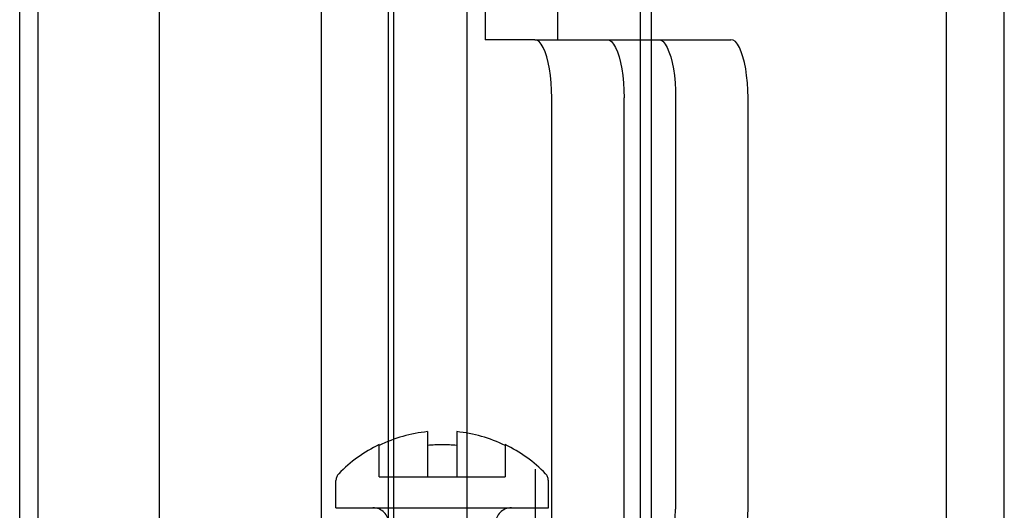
# Model space of a CAD drawing. Header units: inches. Extents: x 0 to 283, y 0 to 183.
# Tile 78 of 99: x 156.824 to 157.84, y 93.971 to 94.477. Entities that reach past the tile are written whole.
import ezdxf

# ---------------------------------------------------------------- set-up
doc = ezdxf.new("R2010")
doc.units = ezdxf.units.IN
doc.header["$LTSCALE"] = 15.583333
doc.header["$MEASUREMENT"] = 0
doc.linetypes.add('HIDDEN', pattern=[0.2, 0.1, -0.1])
doc.layers.get('0').update_dxf_attribs({"linetype": 'CONTINUOUS'})
doc.layers.add('DEFAULT_2', color=8, linetype='HIDDEN')

msp = doc.modelspace()

# ---------------------------------------------------------------- linework, layer by layer
at = {"color": 7, "linetype": 'Continuous'}
msp.add_line((157.2856, 51.9537), (157.2856, 130.3287), dxfattribs=at)
at = {"color": 3, "linetype": 'Continuous'}
for p, q in [((157.8396, 92.3547), (157.8396, 95.3027)), ((157.4755, 95.2062), (157.4755, 92.4562))]:
    msp.add_line(p, q, dxfattribs=at)
at = {"layer": 'DEFAULT_2', "color": 8, "linetype": 'HIDDEN'}
for p, q in [((156.8431, 95.3787), (156.8431, 91.9287)), ((156.9681, 95.3787), (156.9681, 91.9287)), ((157.3242, 92.3287), (157.3242, 95.3287)), ((157.7796, 95.3027), (157.7796, 92.3547)), ((157.356, 92.4552), (157.356, 95.2062)), ((157.1352, 95.1307), (157.1352, 92.5307)), ((157.2098, 95.1307), (157.2098, 92.5307)), ((157.3042, 95.1107), (157.3042, 94.4562)), ((157.3788, 95.1107), (157.3788, 94.4562)), ((156.8242, 94.7827), (156.8242, 91.7277)), ((157.4646, 92.9697), (157.4646, 94.6877)), ((157.2046, 93.1087), (157.2046, 94.5487)), ((157.3554, 94.4562), (157.3042, 94.4562)), ((157.3554, 94.4562), (157.5577, 94.4562)), ((157.3729, 93.2652), (157.3729, 94.3962)), ((157.4475, 93.2652), (157.4475, 94.3962)), ((157.5007, 94.3962), (157.5007, 93.9722)), ((157.5753, 93.9722), (157.5753, 94.3962)), ((157.2449, 94.0522), (157.2449, 94.0056)), ((157.2749, 94.0522), (157.2749, 94.0056)), ((157.1949, 94.0056), (157.1949, 94.0388)), ((157.3249, 94.0388), (157.3249, 94.0056)), ((157.1949, 94.0056), (157.3249, 94.0056)), ((157.1504, 93.9737), (157.1504, 94.0017)), ((157.3694, 93.9737), (157.3694, 94.0017)), ((157.1504, 93.9737), (157.3694, 93.9737))]:
    msp.add_line(p, q, dxfattribs=at)
for points in [[(157.3729, 94.3962), (157.3728, 94.4041), (157.3723, 94.4117), (157.3716, 94.4192), (157.3706, 94.4262), (157.3693, 94.4327), (157.3678, 94.4386), (157.3661, 94.4438), (157.3642, 94.4482), (157.3621, 94.4516), (157.3599, 94.4542), (157.3577, 94.4557), (157.3554, 94.4562)], [(157.43, 94.4562), (157.4323, 94.4557), (157.4345, 94.4542), (157.4367, 94.4516), (157.4387, 94.4482), (157.4407, 94.4438), (157.4424, 94.4386), (157.4439, 94.4327), (157.4452, 94.4262), (157.4462, 94.4192), (157.4469, 94.4117), (157.4474, 94.4041), (157.4475, 94.3962)], [(157.4832, 94.4562), (157.4855, 94.4557), (157.4877, 94.4542), (157.4899, 94.4516), (157.4919, 94.4482), (157.4938, 94.4438), (157.4956, 94.4386), (157.4971, 94.4327), (157.4983, 94.4262), (157.4994, 94.4192), (157.5001, 94.4117), (157.5005, 94.4041), (157.5007, 94.3962)], [(157.5753, 94.3962), (157.5751, 94.4041), (157.5747, 94.4117), (157.5739, 94.4192), (157.5729, 94.4262), (157.5717, 94.4327), (157.5701, 94.4386), (157.5684, 94.4438), (157.5665, 94.4482), (157.5645, 94.4516), (157.5623, 94.4542), (157.5601, 94.4557), (157.5577, 94.4562)], [(157.4242, 93.8922), (157.4328, 93.8927), (157.4412, 93.8942), (157.4495, 93.8967), (157.4574, 93.9001), (157.4649, 93.9045), (157.4719, 93.9097), (157.4783, 93.9156), (157.484, 93.9223), (157.489, 93.9296), (157.4931, 93.9375), (157.4964, 93.9458), (157.4988, 93.9544), (157.5002, 93.9632), (157.5007, 93.9722)], [(157.4578, 93.8182), (157.4741, 93.8231), (157.4897, 93.8298), (157.5046, 93.8384), (157.5184, 93.8487), (157.531, 93.8605), (157.5423, 93.8737), (157.5521, 93.8881), (157.5603, 93.9036), (157.5668, 93.92), (157.5715, 93.937), (157.5743, 93.9544), (157.5753, 93.9722)]]:
    msp.add_lwpolyline(points, dxfattribs=at)
for centre, radius, start, end in [((157.2599, 93.9048), 0.1481, 95.813, 116.0328), ((157.2599, 93.9048), 0.1481, 63.9672, 84.187), ((157.2599, 93.9048), 0.1489, 115.8904, 135.7702), ((157.2599, 93.9048), 0.1339, 83.5689, 96.4311), ((157.2599, 93.9048), 0.1489, 44.2298, 64.1096), ((157.1604, 94.0017), 0.01, 135.7702, 180), ((157.3594, 94.0017), 0.01, 0, 44.2298), ((157.1884, 93.9572), 0.0165, 0, 90), ((157.3314, 93.9572), 0.0165, 90, 180)]:
    msp.add_arc(centre, radius, start, end, dxfattribs=at)

doc.saveas('drawing.dxf')
